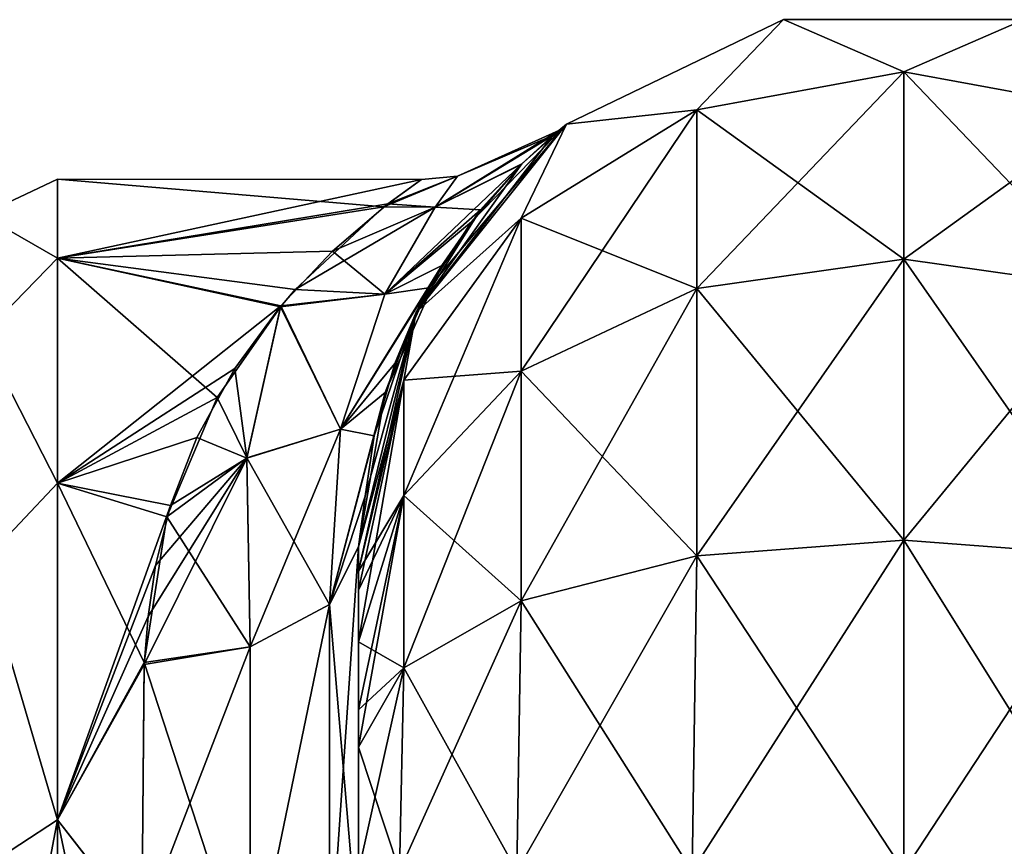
# Model space of a CAD drawing. Extents: x -23 to 470, y -2000 to 0.
# Tile 186 of 252: x 95 to 117, y -19 to 0. Entities that reach past the tile are written whole.
import ezdxf

# ---------------------------------------------------------------- set-up
doc = ezdxf.new("R2010")
doc.units = 0
doc.header["$LTSCALE"] = 65.185185
for name, color, linetype in [('62', 7, 'CONTINUOUS'), ('67', 7, 'CONTINUOUS'), ('80', 7, 'CONTINUOUS'), ('81', 7, 'CONTINUOUS'), ('82', 7, 'CONTINUOUS'), ('90', 7, 'CONTINUOUS'), ('91', 7, 'CONTINUOUS'), ('92', 7, 'CONTINUOUS'), ('96', 7, 'CONTINUOUS')]:
    doc.layers.add(name, color=color, linetype=linetype)

msp = doc.modelspace()

# ---------------------------------------------------------------- linework, layer by layer
at = {"layer": '62', "linetype": 'CONTINUOUS'}
for points in [[(102.45, -51.35, -40.999), (102.45, -52.918, -33.145), (102.45, -12.5, -54), (102.45, -51.35, -40.999)], [(102.45, -12.5, -54), (102.45, -52.918, -33.145), (102.45, -31.825, -28.742), (102.45, -12.5, -54)], [(102.45, -52.917, -48.853), (102.45, -51.35, -40.999), (102.45, -12.5, -54), (102.45, -52.917, -48.853)], [(102.45, -57.385, -55.521), (102.45, -52.917, -48.853), (102.45, -12.5, -54), (102.45, -57.385, -55.521)], [(102.45, -13.067, -56.86), (102.45, -57.385, -55.521), (102.45, -12.5, -54), (102.45, -13.067, -56.86)], [(102.45, -12.5, -24.51), (102.45, -12.5, -54), (102.45, -21.766, -28.319), (102.45, -12.5, -24.51)], [(102.45, -21.766, -28.319), (102.45, -12.5, -54), (102.45, -31.825, -28.742), (102.45, -21.766, -28.319)], [(102.45, -12.5, 54), (102.45, -12.5, 24.51), (102.45, -52.918, 48.855), (102.45, -12.5, 54)], [(102.45, -52.918, 48.855), (102.45, -12.5, 24.51), (102.45, -51.35, 41.001), (102.45, -52.918, 48.855)], [(102.45, -51.35, 41.001), (102.45, -12.5, 24.51), (102.45, -21.765, 28.319), (102.45, -51.35, 41.001)], [(102.45, -13.067, 56.86), (102.45, -12.5, 54), (102.45, -57.386, 55.522), (102.45, -13.067, 56.86)], [(102.45, -57.386, 55.522), (102.45, -12.5, 54), (102.45, -52.918, 48.855), (102.45, -57.386, 55.522)], [(102.45, -13.5, -57.734), (102.45, -57.385, -55.521), (102.45, -13.067, -56.86), (102.45, -13.5, -57.734)], [(102.45, -13.5, 57.734), (102.45, -13.067, 56.86), (102.45, -64.082, 59.965), (102.45, -13.5, 57.734)], [(102.45, -64.082, 59.965), (102.45, -13.067, 56.86), (102.45, -57.386, 55.522), (102.45, -64.082, 59.965)], [(102.45, -14.695, -59.301), (102.45, -57.385, -55.521), (102.45, -13.5, -57.734), (102.45, -14.695, -59.301)], [(102.45, -14.695, 59.301), (102.45, -13.5, 57.734), (102.45, -64.082, 59.965), (102.45, -14.695, 59.301)], [(102.45, -64.081, -59.965), (102.45, -57.385, -55.521), (102.45, -14.695, -59.301), (102.45, -64.081, -59.965)], [(102.45, -16.266, -60.5), (102.45, -64.081, -59.965), (102.45, -14.695, -59.301), (102.45, -16.266, -60.5)], [(102.45, -16.266, 60.5), (102.45, -14.695, 59.301), (102.45, -64.082, 59.965), (102.45, -16.266, 60.5)], [(102.45, -17.135, -60.931), (102.45, -64.081, -59.965), (102.45, -16.266, -60.5), (102.45, -17.135, -60.931)], [(102.45, -17.135, 60.931), (102.45, -16.266, 60.5), (102.45, -71.85, 61.5), (102.45, -17.135, 60.931)], [(102.45, -71.85, 61.5), (102.45, -16.266, 60.5), (102.45, -64.082, 59.965), (102.45, -71.85, 61.5)], [(102.45, -20, -61.5), (102.45, -64.081, -59.965), (102.45, -17.135, -60.931), (102.45, -20, -61.5)], [(102.45, -20, 61.5), (102.45, -17.135, 60.931), (102.45, -71.85, 61.5), (102.45, -20, 61.5)]]:
    msp.add_3dface(points, dxfattribs=at)
at = {"layer": '67', "linetype": 'CONTINUOUS'}
for points in [[(95.5, -4, 0), (95.5, -5.827, 9.184), (103.908, -4.005, 0.472), (95.5, -4, 0)], [(95.5, -5.827, -9.184), (95.5, -4, 0), (103.039, -4.639, -5.503), (95.5, -5.827, -9.184)], [(103.039, -4.639, -5.503), (95.5, -4, 0), (103.908, -4.005, 0.472), (103.039, -4.639, -5.503)], [(103.908, -4.005, 0.472), (95.5, -5.827, 9.184), (103.128, -4.571, 5.202), (103.908, -4.005, 0.472)], [(103.128, -4.571, 5.202), (95.5, -5.827, 9.184), (101.849, -5.664, 8.782), (103.128, -4.571, 5.202)], [(100.987, -6.553, -10.771), (95.5, -5.827, -9.184), (103.039, -4.639, -5.503), (100.987, -6.553, -10.771)], [(101.849, -5.664, 8.782), (95.5, -5.827, 9.184), (100.66, -6.931, 11.493), (101.849, -5.664, 8.782)], [(95.5, -5.827, 9.184), (95.5, -11.029, 16.971), (100.66, -6.931, 11.493), (95.5, -5.827, 9.184)], [(95.5, -11.029, -16.971), (95.5, -5.827, -9.184), (99.189, -9.052, -14.73), (95.5, -11.029, -16.971)], [(99.189, -9.052, -14.73), (95.5, -5.827, -9.184), (100.647, -6.949, -11.526), (99.189, -9.052, -14.73)], [(100.647, -6.949, -11.526), (95.5, -5.827, -9.184), (100.987, -6.553, -10.771), (100.647, -6.949, -11.526)], [(100.66, -6.931, 11.493), (95.5, -11.029, 16.971), (99.596, -8.377, 13.819), (100.66, -6.931, 11.493)], [(99.596, -8.377, 13.819), (95.5, -11.029, 16.971), (98.718, -9.971, 15.841), (99.596, -8.377, 13.819)], [(98.028, -11.808, -17.715), (95.5, -11.029, -16.971), (99.189, -9.052, -14.73), (98.028, -11.808, -17.715)], [(98.718, -9.971, 15.841), (95.5, -11.029, 16.971), (98.106, -11.549, 17.475), (98.718, -9.971, 15.841)], [(95.5, -11.029, 16.971), (95.5, -18.816, 22.173), (98.106, -11.549, 17.475), (95.5, -11.029, 16.971)], [(95.5, -18.816, -22.173), (95.5, -11.029, -16.971), (97.5, -15.179, -20.289), (95.5, -18.816, -22.173)], [(97.5, -15.179, -20.289), (95.5, -11.029, -16.971), (98.028, -11.808, -17.715), (97.5, -15.179, -20.289)], [(98.106, -11.549, 17.475), (95.5, -18.816, 22.173), (97.761, -12.929, 18.678), (98.106, -11.549, 17.475)], [(97.761, -12.929, 18.678), (95.5, -18.816, 22.173), (97.596, -14.115, 19.576), (97.761, -12.929, 18.678)], [(97.596, -14.115, 19.576), (95.5, -18.816, 22.173), (97.499, -15.223, 20.316), (97.596, -14.115, 19.576)], [(97.447, -21.322, -23.052), (95.5, -18.816, -22.173), (97.5, -15.179, -20.289), (97.447, -21.322, -23.052)], [(97.499, -15.223, 20.316), (95.5, -18.816, 22.173), (97.447, -21.313, 23.05), (97.499, -15.223, 20.316)], [(95.5, -18.816, 22.173), (95.5, -28, 24), (97.447, -21.313, 23.05), (95.5, -18.816, 22.173)], [(95.5, -28, -24), (95.5, -18.816, -22.173), (97.45, -28, -24), (95.5, -28, -24)], [(97.45, -28, -24), (95.5, -18.816, -22.173), (97.447, -21.322, -23.052), (97.45, -28, -24)]]:
    msp.add_3dface(points, dxfattribs=at)
at = {"layer": '80', "linetype": 'CONTINUOUS'}
for points in [[(107.256, -2.727, -54), (112.268, -0.313, -54), (110.266, -2.396, -61.276), (107.256, -2.727, -54)], [(110.266, -2.396, -61.276), (112.268, -0.313, -54), (115.05, -1.516, -61.639), (110.266, -2.396, -61.276)], [(112.268, -0.313, -54), (117.832, -0.313, -54), (115.05, -1.516, -61.639), (112.268, -0.313, -54)], [(115.05, -1.516, -61.639), (117.832, -0.313, -54), (119.834, -2.396, -61.276), (115.05, -1.516, -61.639)], [(110.266, -2.396, -61.276), (115.05, -1.516, -61.639), (110.266, -6.525, -67.464), (110.266, -2.396, -61.276)], [(115.05, -1.516, -61.639), (115.05, -5.852, -68.137), (110.266, -6.525, -67.464), (115.05, -1.516, -61.639)], [(115.05, -1.516, -61.639), (119.834, -2.396, -61.276), (115.05, -5.852, -68.137), (115.05, -1.516, -61.639)], [(106.211, -4.9, -60.241), (107.256, -2.727, -54), (110.266, -2.396, -61.276), (106.211, -4.9, -60.241)], [(106.211, -4.9, -60.241), (110.266, -2.396, -61.276), (106.211, -8.442, -65.549), (106.211, -4.9, -60.241)], [(110.266, -2.396, -61.276), (110.266, -6.525, -67.464), (106.211, -8.442, -65.549), (110.266, -2.396, -61.276)], [(119.834, -2.396, -61.276), (119.834, -6.525, -67.464), (115.05, -5.852, -68.137), (119.834, -2.396, -61.276)], [(103.788, -7.076, -54), (107.256, -2.727, -54), (106.211, -4.9, -60.241), (103.788, -7.076, -54)], [(103.502, -8.648, -58.692), (103.788, -7.076, -54), (106.211, -4.9, -60.241), (103.502, -8.648, -58.692)], [(103.502, -8.648, -58.692), (106.211, -4.9, -60.241), (103.502, -11.311, -62.682), (103.502, -8.648, -58.692)], [(106.211, -4.9, -60.241), (106.211, -8.442, -65.549), (103.502, -11.311, -62.682), (106.211, -4.9, -60.241)], [(115.05, -12.346, -72.478), (110.266, -12.71, -71.599), (115.05, -5.852, -68.137), (115.05, -12.346, -72.478)], [(115.05, -5.852, -68.137), (110.266, -12.71, -71.599), (110.266, -6.525, -67.464), (115.05, -5.852, -68.137)], [(119.834, -6.525, -67.464), (115.05, -12.346, -72.478), (115.05, -5.852, -68.137), (119.834, -6.525, -67.464)], [(110.266, -12.71, -71.599), (106.211, -13.747, -69.095), (110.266, -6.525, -67.464), (110.266, -12.71, -71.599)], [(110.266, -6.525, -67.464), (106.211, -13.747, -69.095), (106.211, -8.442, -65.549), (110.266, -6.525, -67.464)], [(119.834, -12.71, -71.599), (115.05, -12.346, -72.478), (119.834, -6.525, -67.464), (119.834, -12.71, -71.599)], [(102.45, -13.067, -56.86), (102.45, -12.5, -54), (103.788, -7.076, -54), (102.45, -13.067, -56.86)], [(102.45, -13.067, -56.86), (103.788, -7.076, -54), (103.502, -8.648, -58.692), (102.45, -13.067, -56.86)], [(106.211, -13.747, -69.095), (103.502, -15.299, -65.349), (106.211, -8.442, -65.549), (106.211, -13.747, -69.095)], [(106.211, -8.442, -65.549), (103.502, -15.299, -65.349), (103.502, -11.311, -62.682), (106.211, -8.442, -65.549)], [(102.45, -14.695, -59.301), (102.45, -13.5, -57.734), (103.502, -8.648, -58.692), (102.45, -14.695, -59.301)], [(102.45, -14.695, -59.301), (103.502, -8.648, -58.692), (103.502, -11.311, -62.682), (102.45, -14.695, -59.301)], [(102.45, -13.5, -57.734), (102.45, -13.067, -56.86), (103.502, -8.648, -58.692), (102.45, -13.5, -57.734)], [(102.45, -17.135, -60.931), (102.45, -16.266, -60.5), (103.502, -11.311, -62.682), (102.45, -17.135, -60.931)], [(103.502, -15.299, -65.349), (102.45, -17.135, -60.931), (103.502, -11.311, -62.682), (103.502, -15.299, -65.349)], [(102.45, -16.266, -60.5), (102.45, -14.695, -59.301), (103.502, -11.311, -62.682), (102.45, -16.266, -60.5)], [(115.05, -20, -74), (110.16, -20, -73.046), (115.05, -12.346, -72.478), (115.05, -20, -74)], [(115.05, -12.346, -72.478), (110.16, -20, -73.046), (110.266, -12.71, -71.599), (115.05, -12.346, -72.478)], [(119.834, -12.71, -71.599), (115.05, -20, -74), (115.05, -12.346, -72.478), (119.834, -12.71, -71.599)], [(110.16, -20, -73.046), (106.111, -20, -70.339), (110.266, -12.71, -71.599), (110.16, -20, -73.046)], [(110.266, -12.71, -71.599), (106.111, -20, -70.339), (106.211, -13.747, -69.095), (110.266, -12.71, -71.599)], [(119.834, -20, -73.048), (115.05, -20, -74), (119.834, -12.71, -71.599), (119.834, -20, -73.048)], [(106.111, -20, -70.339), (103.402, -20, -66.284), (106.211, -13.747, -69.095), (106.111, -20, -70.339)], [(106.211, -13.747, -69.095), (103.402, -20, -66.284), (103.502, -15.299, -65.349), (106.211, -13.747, -69.095)], [(102.45, -20, -61.5), (102.45, -17.135, -60.931), (103.502, -15.299, -65.349), (102.45, -20, -61.5)], [(103.402, -20, -66.284), (102.45, -20, -61.5), (103.502, -15.299, -65.349), (103.402, -20, -66.284)]]:
    msp.add_3dface(points, dxfattribs=at)
at = {"layer": '81', "linetype": 'CONTINUOUS'}
for points in [[(112.268, -0.313, -54), (107.256, -2.727, -54), (112.268, -0.313, 54), (112.268, -0.313, -54)], [(112.268, -0.313, 54), (107.256, -2.727, -54), (107.256, -2.727, 54), (112.268, -0.313, 54)], [(117.832, -0.313, -54), (112.268, -0.313, -54), (117.832, -0.313, 54), (117.832, -0.313, -54)], [(117.832, -0.313, 54), (112.268, -0.313, -54), (112.268, -0.313, 54), (117.832, -0.313, 54)], [(107.256, -2.727, -54), (103.788, -7.076, -54), (106.938, -2.99, -3.267), (107.256, -2.727, -54)], [(107.256, -2.727, 54), (104.075, -6.516, 16.458), (103.788, -7.076, 54), (107.256, -2.727, 54)], [(105.061, -4.985, 12.803), (104.075, -6.516, 16.458), (107.256, -2.727, 54), (105.061, -4.985, 12.803)], [(106.21, -3.662, 8.003), (105.061, -4.985, 12.803), (107.256, -2.727, 54), (106.21, -3.662, 8.003)], [(107.078, -2.872, 1.159), (106.21, -3.662, 8.003), (107.256, -2.727, 54), (107.078, -2.872, 1.159)], [(107.078, -2.872, 1.159), (107.256, -2.727, -54), (106.938, -2.99, -3.267), (107.078, -2.872, 1.159)], [(107.256, -2.727, -54), (107.078, -2.872, 1.159), (107.256, -2.727, 54), (107.256, -2.727, -54)], [(106.938, -2.99, -3.267), (103.788, -7.076, -54), (106.224, -3.648, -7.941), (106.938, -2.99, -3.267)], [(106.224, -3.648, -7.941), (103.788, -7.076, -54), (105.272, -4.713, -11.999), (106.224, -3.648, -7.941)], [(105.272, -4.713, -11.999), (103.788, -7.076, -54), (104.374, -5.998, -15.352), (105.272, -4.713, -11.999)], [(104.374, -5.998, -15.352), (103.788, -7.076, -54), (103.07, -8.932, -20.519), (104.374, -5.998, -15.352)], [(104.075, -6.516, 16.458), (103.289, -8.266, 19.541), (103.788, -7.076, 54), (104.075, -6.516, 16.458)], [(103.788, -7.076, -54), (102.45, -12.5, -54), (103.07, -8.932, -20.519), (103.788, -7.076, -54)], [(102.45, -12.5, 24.51), (102.45, -12.5, 54), (103.788, -7.076, 54), (102.45, -12.5, 24.51)], [(102.605, -11.326, 23.39), (102.45, -12.5, 24.51), (103.788, -7.076, 54), (102.605, -11.326, 23.39)], [(102.816, -9.936, 21.83), (102.605, -11.326, 23.39), (103.788, -7.076, 54), (102.816, -9.936, 21.83)], [(103.289, -8.266, 19.541), (102.816, -9.936, 21.83), (103.788, -7.076, 54), (103.289, -8.266, 19.541)], [(102.45, -12.5, -54), (102.45, -12.5, -24.51), (103.07, -8.932, -20.519), (102.45, -12.5, -54)]]:
    msp.add_3dface(points, dxfattribs=at)
at = {"layer": '82', "linetype": 'CONTINUOUS'}
for points in [[(112.268, -0.313, 54), (107.256, -2.727, 54), (110.266, -2.396, 61.276), (112.268, -0.313, 54)], [(115.05, -1.516, 61.639), (112.268, -0.313, 54), (110.266, -2.396, 61.276), (115.05, -1.516, 61.639)], [(117.832, -0.313, 54), (112.268, -0.313, 54), (115.05, -1.516, 61.639), (117.832, -0.313, 54)], [(119.834, -2.396, 61.276), (117.832, -0.313, 54), (115.05, -1.516, 61.639), (119.834, -2.396, 61.276)], [(115.05, -1.516, 61.639), (110.266, -2.396, 61.276), (115.05, -5.852, 68.137), (115.05, -1.516, 61.639)], [(119.834, -2.396, 61.276), (115.05, -1.516, 61.639), (119.834, -6.525, 67.464), (119.834, -2.396, 61.276)], [(119.834, -6.525, 67.464), (115.05, -1.516, 61.639), (115.05, -5.852, 68.137), (119.834, -6.525, 67.464)], [(110.266, -2.396, 61.276), (107.256, -2.727, 54), (106.211, -4.9, 60.241), (110.266, -2.396, 61.276)], [(110.266, -2.396, 61.276), (106.211, -4.9, 60.241), (110.266, -6.525, 67.464), (110.266, -2.396, 61.276)], [(115.05, -5.852, 68.137), (110.266, -2.396, 61.276), (110.266, -6.525, 67.464), (115.05, -5.852, 68.137)], [(107.256, -2.727, 54), (103.788, -7.076, 54), (106.211, -4.9, 60.241), (107.256, -2.727, 54)], [(106.211, -4.9, 60.241), (103.788, -7.076, 54), (103.502, -8.648, 58.692), (106.211, -4.9, 60.241)], [(106.211, -4.9, 60.241), (103.502, -8.648, 58.692), (106.211, -8.442, 65.549), (106.211, -4.9, 60.241)], [(110.266, -6.525, 67.464), (106.211, -4.9, 60.241), (106.211, -8.442, 65.549), (110.266, -6.525, 67.464)], [(115.05, -12.346, 72.478), (115.05, -5.852, 68.137), (110.266, -6.525, 67.464), (115.05, -12.346, 72.478)], [(115.05, -12.346, 72.478), (119.834, -12.71, 71.599), (115.05, -5.852, 68.137), (115.05, -12.346, 72.478)], [(119.834, -12.71, 71.599), (119.834, -6.525, 67.464), (115.05, -5.852, 68.137), (119.834, -12.71, 71.599)], [(110.266, -12.71, 71.599), (110.266, -6.525, 67.464), (106.211, -8.442, 65.549), (110.266, -12.71, 71.599)], [(110.266, -12.71, 71.599), (115.05, -12.346, 72.478), (110.266, -6.525, 67.464), (110.266, -12.71, 71.599)], [(103.788, -7.076, 54), (102.45, -12.5, 54), (103.502, -8.648, 58.692), (103.788, -7.076, 54)], [(106.211, -13.747, 69.095), (106.211, -8.442, 65.549), (103.502, -11.311, 62.682), (106.211, -13.747, 69.095)], [(106.211, -8.442, 65.549), (103.502, -8.648, 58.692), (103.502, -11.311, 62.682), (106.211, -8.442, 65.549)], [(106.211, -13.747, 69.095), (110.266, -12.71, 71.599), (106.211, -8.442, 65.549), (106.211, -13.747, 69.095)], [(102.45, -12.5, 54), (102.45, -13.067, 56.86), (103.502, -8.648, 58.692), (102.45, -12.5, 54)], [(103.502, -8.648, 58.692), (102.45, -13.067, 56.86), (103.502, -11.311, 62.682), (103.502, -8.648, 58.692)], [(102.45, -13.067, 56.86), (102.45, -13.5, 57.734), (103.502, -11.311, 62.682), (102.45, -13.067, 56.86)], [(102.45, -13.5, 57.734), (102.45, -14.695, 59.301), (103.502, -11.311, 62.682), (102.45, -13.5, 57.734)], [(102.45, -14.695, 59.301), (103.502, -15.299, 65.349), (103.502, -11.311, 62.682), (102.45, -14.695, 59.301)], [(103.502, -15.299, 65.349), (106.211, -13.747, 69.095), (103.502, -11.311, 62.682), (103.502, -15.299, 65.349)], [(110.266, -12.71, 71.599), (115.05, -20, 74), (115.05, -12.346, 72.478), (110.266, -12.71, 71.599)], [(115.05, -12.346, 72.478), (115.05, -20, 74), (119.834, -20, 73.048), (115.05, -12.346, 72.478)], [(119.834, -12.71, 71.599), (115.05, -12.346, 72.478), (119.834, -20, 73.048), (119.834, -12.71, 71.599)], [(106.211, -13.747, 69.095), (110.16, -20, 73.046), (110.266, -12.71, 71.599), (106.211, -13.747, 69.095)], [(110.16, -20, 73.046), (115.05, -20, 74), (110.266, -12.71, 71.599), (110.16, -20, 73.046)], [(103.502, -15.299, 65.349), (106.111, -20, 70.339), (106.211, -13.747, 69.095), (103.502, -15.299, 65.349)], [(106.111, -20, 70.339), (110.16, -20, 73.046), (106.211, -13.747, 69.095), (106.111, -20, 70.339)], [(102.45, -14.695, 59.301), (102.45, -16.266, 60.5), (103.502, -15.299, 65.349), (102.45, -14.695, 59.301)], [(102.45, -16.266, 60.5), (102.45, -17.135, 60.931), (103.502, -15.299, 65.349), (102.45, -16.266, 60.5)], [(102.45, -17.135, 60.931), (103.402, -20, 66.284), (103.502, -15.299, 65.349), (102.45, -17.135, 60.931)], [(103.402, -20, 66.284), (106.111, -20, 70.339), (103.502, -15.299, 65.349), (103.402, -20, 66.284)], [(102.45, -17.135, 60.931), (102.45, -20, 61.5), (103.402, -20, 66.284), (102.45, -17.135, 60.931)]]:
    msp.add_3dface(points, dxfattribs=at)
at = {"layer": '90', "linetype": 'CONTINUOUS'}
for points in [[(102.45, -21.765, 28.319), (102.45, -12.5, 24.51), (101.781, -22.301, 25.881), (102.45, -21.765, 28.319)], [(101.781, -22.301, 25.881), (102.45, -12.5, 24.51), (101.781, -13.836, 22.398), (101.781, -22.301, 25.881)], [(99.947, -22.695, 24.091), (101.781, -22.301, 25.881), (101.781, -13.836, 22.398), (99.947, -22.695, 24.091)], [(99.947, -22.695, 24.091), (101.781, -13.836, 22.398), (99.947, -14.815, 20.849), (99.947, -22.695, 24.091)], [(97.499, -15.223, 20.316), (97.447, -21.313, 23.05), (99.947, -14.815, 20.849), (97.499, -15.223, 20.316)], [(99.947, -14.815, 20.849), (97.447, -21.313, 23.05), (99.947, -22.695, 24.091), (99.947, -14.815, 20.849)]]:
    msp.add_3dface(points, dxfattribs=at)
at = {"layer": '91', "linetype": 'CONTINUOUS'}
for points in [[(106.21, -3.662, 8.003), (107.078, -2.872, 1.159), (104.221, -4.647, 6.308), (106.21, -3.662, 8.003)], [(104.221, -4.647, 6.308), (107.078, -2.872, 1.159), (104.741, -3.931, 0.004), (104.221, -4.647, 6.308)], [(107.078, -2.872, 1.159), (106.938, -2.99, -3.267), (104.741, -3.931, 0.004), (107.078, -2.872, 1.159)], [(106.938, -2.99, -3.267), (106.224, -3.648, -7.941), (104.222, -4.645, -6.303), (106.938, -2.99, -3.267)], [(104.741, -3.931, 0.004), (106.938, -2.99, -3.267), (104.222, -4.645, -6.303), (104.741, -3.931, 0.004)], [(105.061, -4.985, 12.803), (106.21, -3.662, 8.003), (103.062, -6.661, 12.378), (105.061, -4.985, 12.803)], [(103.062, -6.661, 12.378), (106.21, -3.662, 8.003), (104.221, -4.647, 6.308), (103.062, -6.661, 12.378)], [(106.224, -3.648, -7.941), (105.272, -4.713, -11.999), (104.222, -4.645, -6.303), (106.224, -3.648, -7.941)], [(103.039, -4.639, -5.503), (103.908, -4.005, 0.472), (104.741, -3.931, 0.004), (103.039, -4.639, -5.503)], [(103.039, -4.639, -5.503), (104.741, -3.931, 0.004), (104.222, -4.645, -6.303), (103.039, -4.639, -5.503)], [(103.908, -4.005, 0.472), (103.128, -4.571, 5.202), (104.741, -3.931, 0.004), (103.908, -4.005, 0.472)], [(103.128, -4.571, 5.202), (104.221, -4.647, 6.308), (104.741, -3.931, 0.004), (103.128, -4.571, 5.202)], [(100.987, -6.553, -10.771), (103.039, -4.639, -5.503), (104.222, -4.645, -6.303), (100.987, -6.553, -10.771)], [(100.987, -6.553, -10.771), (104.222, -4.645, -6.303), (103.063, -6.66, -12.374), (100.987, -6.553, -10.771)], [(103.128, -4.571, 5.202), (101.849, -5.664, 8.782), (104.221, -4.647, 6.308), (103.128, -4.571, 5.202)], [(101.849, -5.664, 8.782), (103.062, -6.661, 12.378), (104.221, -4.647, 6.308), (101.849, -5.664, 8.782)], [(104.222, -4.645, -6.303), (105.272, -4.713, -11.999), (103.063, -6.66, -12.374), (104.222, -4.645, -6.303)], [(105.272, -4.713, -11.999), (104.374, -5.998, -15.352), (103.063, -6.66, -12.374), (105.272, -4.713, -11.999)], [(104.075, -6.516, 16.458), (105.061, -4.985, 12.803), (103.062, -6.661, 12.378), (104.075, -6.516, 16.458)], [(101.849, -5.664, 8.782), (100.66, -6.931, 11.493), (103.062, -6.661, 12.378), (101.849, -5.664, 8.782)], [(104.374, -5.998, -15.352), (103.07, -8.932, -20.519), (102.04, -9.782, -17.877), (104.374, -5.998, -15.352)], [(103.063, -6.66, -12.374), (104.374, -5.998, -15.352), (102.04, -9.782, -17.877), (103.063, -6.66, -12.374)], [(100.647, -6.949, -11.526), (100.987, -6.553, -10.771), (103.063, -6.66, -12.374), (100.647, -6.949, -11.526)], [(103.289, -8.266, 19.541), (104.075, -6.516, 16.458), (102.04, -9.783, 17.879), (103.289, -8.266, 19.541)], [(102.04, -9.783, 17.879), (104.075, -6.516, 16.458), (103.062, -6.661, 12.378), (102.04, -9.783, 17.879)], [(100.647, -6.949, -11.526), (103.063, -6.66, -12.374), (102.04, -9.782, -17.877), (100.647, -6.949, -11.526)], [(100.66, -6.931, 11.493), (102.04, -9.783, 17.879), (103.062, -6.661, 12.378), (100.66, -6.931, 11.493)], [(99.189, -9.052, -14.73), (100.647, -6.949, -11.526), (99.871, -10.442, -16.643), (99.189, -9.052, -14.73)], [(100.66, -6.931, 11.493), (99.596, -8.377, 13.819), (99.87, -10.449, 16.652), (100.66, -6.931, 11.493)], [(102.04, -9.783, 17.879), (100.66, -6.931, 11.493), (99.87, -10.449, 16.652), (102.04, -9.783, 17.879)], [(100.647, -6.949, -11.526), (102.04, -9.782, -17.877), (99.871, -10.442, -16.643), (100.647, -6.949, -11.526)], [(99.596, -8.377, 13.819), (98.718, -9.971, 15.841), (99.87, -10.449, 16.652), (99.596, -8.377, 13.819)], [(102.816, -9.936, 21.83), (103.289, -8.266, 19.541), (102.04, -9.783, 17.879), (102.816, -9.936, 21.83)], [(98.028, -11.808, -17.715), (99.189, -9.052, -14.73), (99.871, -10.442, -16.643), (98.028, -11.808, -17.715)], [(103.07, -8.932, -20.519), (102.45, -12.5, -24.51), (101.781, -13.836, -22.398), (103.07, -8.932, -20.519)], [(102.04, -9.782, -17.877), (103.07, -8.932, -20.519), (101.781, -13.836, -22.398), (102.04, -9.782, -17.877)], [(98.718, -9.971, 15.841), (98.106, -11.549, 17.475), (99.87, -10.449, 16.652), (98.718, -9.971, 15.841)], [(99.947, -14.815, 20.849), (102.04, -9.783, 17.879), (99.87, -10.449, 16.652), (99.947, -14.815, 20.849)], [(102.04, -9.782, -17.877), (101.781, -13.836, -22.398), (99.871, -10.442, -16.643), (102.04, -9.782, -17.877)], [(99.947, -14.815, 20.849), (101.781, -13.836, 22.398), (102.04, -9.783, 17.879), (99.947, -14.815, 20.849)], [(101.781, -13.836, 22.398), (102.816, -9.936, 21.83), (102.04, -9.783, 17.879), (101.781, -13.836, 22.398)], [(102.605, -11.326, 23.39), (102.816, -9.936, 21.83), (101.781, -13.836, 22.398), (102.605, -11.326, 23.39)], [(97.596, -14.115, 19.576), (97.499, -15.223, 20.316), (99.87, -10.449, 16.652), (97.596, -14.115, 19.576)], [(97.499, -15.223, 20.316), (99.947, -14.815, 20.849), (99.87, -10.449, 16.652), (97.499, -15.223, 20.316)], [(97.761, -12.929, 18.678), (97.596, -14.115, 19.576), (99.87, -10.449, 16.652), (97.761, -12.929, 18.678)], [(98.106, -11.549, 17.475), (97.761, -12.929, 18.678), (99.87, -10.449, 16.652), (98.106, -11.549, 17.475)], [(98.028, -11.808, -17.715), (99.871, -10.442, -16.643), (99.947, -14.815, -20.849), (98.028, -11.808, -17.715)], [(99.871, -10.442, -16.643), (101.781, -13.836, -22.398), (99.947, -14.815, -20.849), (99.871, -10.442, -16.643)], [(102.45, -12.5, 24.51), (102.605, -11.326, 23.39), (101.781, -13.836, 22.398), (102.45, -12.5, 24.51)], [(97.5, -15.179, -20.289), (98.028, -11.808, -17.715), (99.947, -14.815, -20.849), (97.5, -15.179, -20.289)]]:
    msp.add_3dface(points, dxfattribs=at)
at = {"layer": '92', "linetype": 'CONTINUOUS'}
for points in [[(102.45, -12.5, -24.51), (102.45, -21.766, -28.319), (101.781, -13.836, -22.398), (102.45, -12.5, -24.51)], [(99.947, -14.815, -20.849), (101.781, -13.836, -22.398), (99.947, -22.695, -24.091), (99.947, -14.815, -20.849)], [(99.947, -22.695, -24.091), (101.781, -13.836, -22.398), (101.781, -22.301, -25.881), (99.947, -22.695, -24.091)], [(101.781, -13.836, -22.398), (102.45, -21.766, -28.319), (101.781, -22.301, -25.881), (101.781, -13.836, -22.398)], [(97.5, -15.179, -20.289), (99.947, -14.815, -20.849), (99.947, -22.695, -24.091), (97.5, -15.179, -20.289)], [(97.447, -21.322, -23.052), (97.5, -15.179, -20.289), (99.947, -22.695, -24.091), (97.447, -21.322, -23.052)]]:
    msp.add_3dface(points, dxfattribs=at)
at = {"layer": '96', "linetype": 'CONTINUOUS'}
for points in [[(95.5, -5.827, 9.184), (95.5, -4, 0), (93.75, -4.826, 4.086), (95.5, -5.827, 9.184)], [(95.5, -4, 0), (95.5, -5.827, -9.184), (93.75, -4.826, -4.086), (95.5, -4, 0)], [(95.5, -4, 0), (93.75, -4.826, -4.086), (93.75, -4.826, 4.086), (95.5, -4, 0)], [(95.5, -5.827, 9.184), (93.75, -4.826, 4.086), (93.75, -7.621, 11.766), (95.5, -5.827, 9.184)], [(95.5, -5.827, -9.184), (93.75, -7.621, -11.766), (93.75, -4.826, -4.086), (95.5, -5.827, -9.184)], [(95.5, -11.029, 16.971), (95.5, -5.827, 9.184), (93.75, -7.621, 11.766), (95.5, -11.029, 16.971)], [(95.5, -5.827, -9.184), (95.5, -11.029, -16.971), (93.75, -7.621, -11.766), (95.5, -5.827, -9.184)], [(95.5, -11.029, 16.971), (93.75, -7.621, 11.766), (93.75, -12.875, 18.026), (95.5, -11.029, 16.971)], [(95.5, -11.029, -16.971), (93.75, -12.875, -18.026), (93.75, -7.621, -11.766), (95.5, -11.029, -16.971)], [(95.5, -18.816, 22.173), (95.5, -11.029, 16.971), (93.75, -12.875, 18.026), (95.5, -18.816, 22.173)], [(95.5, -11.029, -16.971), (95.5, -18.816, -22.173), (93.75, -12.875, -18.026), (95.5, -11.029, -16.971)], [(95.5, -18.816, 22.173), (93.75, -12.875, 18.026), (93.75, -19.952, 22.112), (95.5, -18.816, 22.173)], [(95.5, -18.816, -22.173), (93.75, -19.952, -22.112), (93.75, -12.875, -18.026), (95.5, -18.816, -22.173)], [(95.5, -28, 24), (95.5, -18.816, 22.173), (93.75, -28, 23.531), (95.5, -28, 24)], [(95.5, -18.816, 22.173), (93.75, -19.952, 22.112), (93.75, -28, 23.531), (95.5, -18.816, 22.173)], [(95.5, -18.816, -22.173), (95.5, -28, -24), (93.75, -19.952, -22.112), (95.5, -18.816, -22.173)]]:
    msp.add_3dface(points, dxfattribs=at)

doc.saveas('drawing.dxf')
